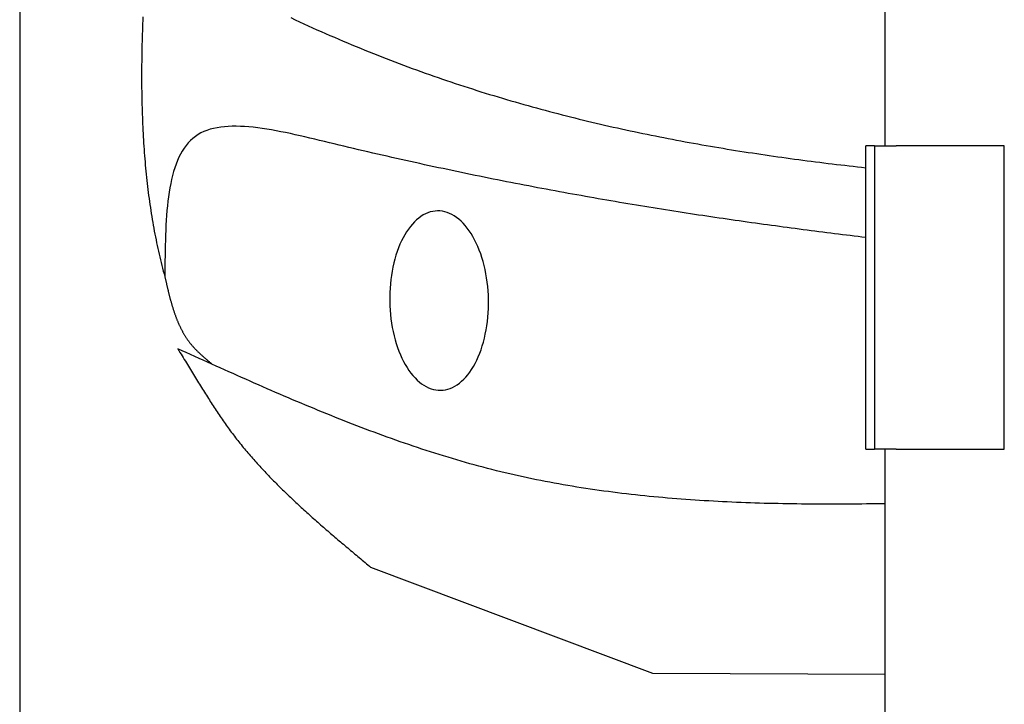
# Model space of a CAD drawing. Extents: x 1067 to 6773, y 5791 to 11816.
# Tile 3 of 56: x 1073 to 1528, y 8450 to 8766. Entities that reach past the tile are written whole.
import ezdxf

# ---------------------------------------------------------------- set-up
doc = ezdxf.new("R2010")
doc.units = 0
doc.layers.get('0').update_dxf_attribs({"linetype": 'CONTINUOUS'})
doc.layers.add('CAR', color=10, linetype='CONTINUOUS')

msp = doc.modelspace()

# ---------------------------------------------------------------- linework, layer by layer
for p, q in [((1072.77, 11315.9), (1072.77, 5965.9)), ((1472.77, 8708.02), (1472.77, 10533.02)), ((1467.77, 8708.02), (1463.77, 8708.02)), ((1463.77, 8568.02), (1463.77, 8708.02)), ((1467.77, 8708.02), (1477.77, 8708.02)), ((1467.77, 8708.02), (1467.77, 8568.02)), ((1527.77, 8708.02), (1477.77, 8708.02)), ((1527.77, 8568.02), (1527.77, 8708.02)), ((1463.77, 8568.02), (1467.77, 8568.02)), ((1477.77, 8568.02), (1467.77, 8568.02)), ((1472.77, 8027.85), (1472.77, 8568.02)), ((1477.77, 8568.02), (1527.77, 8568.02))]:
    msp.add_line(p, q)
at = {"layer": 'CAR'}
for p, q in [((1365.4, 8464.39), (1235.05, 8513.38)), ((1472.77, 8463.81), (1365.4, 8464.39))]:
    msp.add_line(p, q, dxfattribs=at)
for points in [[(1129.67, 8767.62, 0), (1129.61, 8766.02, 0), (1129.55, 8764.42, 0), (1129.5, 8762.82, 0), (1129.45, 8761.22, 0), (1129.4, 8759.63, 0), (1129.36, 8758.05, 0), (1129.31, 8756.46, 0), (1129.28, 8754.88, 0), (1129.24, 8753.31, 0), (1129.21, 8751.74, 0), (1129.19, 8750.17, 0), (1129.17, 8748.61, 0), (1129.15, 8747.05, 0), (1129.13, 8745.49, 0), (1129.12, 8743.94, 0), (1129.12, 8742.39, 0), (1129.11, 8740.85, 0), (1129.12, 8739.31, 0), (1129.12, 8737.77, 0), (1129.13, 8736.24, 0), (1129.14, 8734.71, 0), (1129.16, 8733.19, 0), (1129.18, 8731.67, 0), (1129.21, 8730.15, 0), (1129.24, 8728.64, 0), (1129.27, 8727.13, 0), (1129.31, 8725.62, 0), (1129.36, 8724.12, 0), (1129.41, 8722.62, 0), (1129.46, 8721.13, 0), (1129.52, 8719.64, 0), (1129.58, 8718.16, 0), (1129.64, 8716.68, 0), (1129.72, 8715.2, 0), (1129.79, 8713.72, 0), (1129.87, 8712.25, 0), (1129.96, 8710.79, 0), (1130.05, 8709.33, 0), (1130.14, 8707.87, 0), (1130.24, 8706.42, 0), (1130.35, 8704.97, 0), (1130.46, 8703.52, 0), (1130.58, 8702.08, 0), (1130.7, 8700.64, 0), (1130.82, 8699.21, 0), (1130.95, 8697.78, 0), (1131.09, 8696.35, 0), (1131.23, 8694.93, 0), (1131.38, 8693.51, 0), (1131.53, 8692.09, 0), (1131.69, 8690.68, 0), (1131.85, 8689.28, 0), (1132.02, 8687.88, 0), (1132.19, 8686.48, 0), (1132.37, 8685.08, 0), (1132.56, 8683.69, 0), (1132.75, 8682.31, 0), (1132.95, 8680.92, 0), (1133.15, 8679.55, 0), (1133.36, 8678.17, 0), (1133.57, 8676.8, 0), (1133.79, 8675.44, 0), (1134.02, 8674.07, 0), (1134.25, 8672.71, 0), (1134.49, 8671.36, 0), (1134.73, 8670.01, 0), (1134.98, 8668.66, 0), (1135.24, 8667.32, 0), (1135.5, 8665.98, 0), (1135.77, 8664.65, 0), (1136.05, 8663.32, 0), (1136.33, 8661.99, 0), (1136.62, 8660.67, 0), (1136.91, 8659.35, 0), (1137.21, 8658.04, 0), (1137.52, 8656.73, 0), (1137.83, 8655.42, 0), (1138.15, 8654.12, 0), (1138.48, 8652.83, 0), (1138.81, 8651.53, 0), (1139.15, 8650.24, 0), (1139.5, 8648.96, 0), (1139.85, 8647.68, 0)], [(1198.09, 8767.27, 0), (1200.09, 8766.32, 0), (1202.1, 8765.38, 0), (1204.11, 8764.45, 0), (1206.12, 8763.53, 0), (1208.13, 8762.62, 0), (1210.14, 8761.72, 0), (1212.15, 8760.82, 0), (1214.16, 8759.94, 0), (1216.17, 8759.06, 0), (1218.18, 8758.19, 0), (1220.18, 8757.33, 0), (1222.19, 8756.47, 0), (1224.19, 8755.62, 0), (1226.2, 8754.79, 0), (1228.2, 8753.96, 0), (1230.2, 8753.13, 0), (1232.2, 8752.32, 0), (1234.2, 8751.51, 0), (1236.2, 8750.71, 0), (1238.2, 8749.92, 0), (1240.2, 8749.13, 0), (1242.2, 8748.36, 0), (1244.19, 8747.59, 0), (1246.19, 8746.82, 0), (1248.18, 8746.07, 0), (1250.18, 8745.32, 0), (1252.17, 8744.58, 0), (1254.16, 8743.85, 0), (1256.16, 8743.12, 0), (1258.15, 8742.4, 0), (1260.14, 8741.69, 0), (1262.13, 8740.99, 0), (1264.11, 8740.29, 0), (1266.1, 8739.6, 0), (1268.09, 8738.92, 0), (1270.07, 8738.24, 0), (1272.06, 8737.57, 0), (1274.04, 8736.91, 0), (1276.03, 8736.25, 0), (1278.01, 8735.6, 0), (1279.99, 8734.96, 0), (1281.98, 8734.32, 0), (1283.96, 8733.7, 0), (1285.94, 8733.07, 0), (1287.92, 8732.46, 0), (1289.9, 8731.85, 0), (1291.87, 8731.24, 0), (1293.85, 8730.65, 0), (1295.83, 8730.05, 0), (1297.8, 8729.47, 0), (1299.78, 8728.89, 0), (1301.75, 8728.32, 0), (1303.73, 8727.75, 0), (1305.7, 8727.19, 0), (1307.67, 8726.64, 0), (1309.65, 8726.09, 0), (1311.62, 8725.55, 0), (1313.59, 8725.01, 0), (1315.56, 8724.48, 0), (1317.53, 8723.96, 0), (1319.5, 8723.44, 0), (1321.47, 8722.93, 0), (1323.43, 8722.42, 0), (1325.4, 8721.92, 0), (1327.37, 8721.42, 0), (1329.33, 8720.93, 0), (1331.3, 8720.45, 0), (1333.26, 8719.97, 0), (1335.23, 8719.49, 0), (1337.19, 8719.02, 0), (1339.15, 8718.56, 0), (1341.11, 8718.1, 0), (1343.08, 8717.65, 0), (1345.04, 8717.2, 0), (1347, 8716.76, 0), (1348.96, 8716.32, 0), (1350.92, 8715.89, 0), (1352.87, 8715.46, 0), (1354.83, 8715.04, 0), (1356.79, 8714.62, 0), (1358.75, 8714.21, 0), (1360.7, 8713.8, 0), (1362.66, 8713.4, 0), (1364.62, 8713, 0), (1366.57, 8712.61, 0), (1368.53, 8712.22, 0), (1370.48, 8711.84, 0), (1372.43, 8711.46, 0), (1374.39, 8711.08, 0), (1376.34, 8710.71, 0), (1378.29, 8710.35, 0), (1380.24, 8709.98, 0), (1382.19, 8709.63, 0), (1384.14, 8709.27, 0), (1386.09, 8708.93, 0), (1388.04, 8708.58, 0), (1389.99, 8708.24, 0), (1391.94, 8707.9, 0), (1393.89, 8707.57, 0), (1395.84, 8707.24, 0), (1397.79, 8706.92, 0), (1399.73, 8706.6, 0), (1401.68, 8706.28, 0), (1403.63, 8705.97, 0), (1405.57, 8705.66, 0), (1407.52, 8705.36, 0), (1409.46, 8705.06, 0), (1411.41, 8704.76, 0), (1413.35, 8704.47, 0), (1415.29, 8704.18, 0), (1417.24, 8703.89, 0), (1419.18, 8703.61, 0), (1421.12, 8703.33, 0), (1423.07, 8703.05, 0), (1425.01, 8702.78, 0), (1426.95, 8702.51, 0), (1428.89, 8702.24, 0), (1430.83, 8701.98, 0), (1432.77, 8701.72, 0), (1434.71, 8701.46, 0), (1436.65, 8701.21, 0), (1438.59, 8700.96, 0), (1440.53, 8700.71, 0), (1442.47, 8700.47, 0), (1444.41, 8700.22, 0), (1446.35, 8699.98, 0), (1448.28, 8699.75, 0), (1450.22, 8699.52, 0), (1452.16, 8699.28, 0), (1454.09, 8699.06, 0), (1456.03, 8698.83, 0), (1457.97, 8698.61, 0), (1459.9, 8698.39, 0), (1461.84, 8698.17, 0), (1463.77, 8697.96, 0)], [(1463.77, 8665.72, 0), (1461.98, 8665.93, 0), (1460.18, 8666.15, 0), (1458.38, 8666.37, 0), (1456.58, 8666.59, 0), (1454.78, 8666.81, 0), (1452.97, 8667.03, 0), (1451.16, 8667.26, 0), (1449.36, 8667.48, 0), (1447.55, 8667.71, 0), (1445.73, 8667.94, 0), (1443.92, 8668.17, 0), (1442.1, 8668.4, 0), (1440.28, 8668.63, 0), (1438.46, 8668.86, 0), (1436.64, 8669.1, 0), (1434.81, 8669.34, 0), (1432.99, 8669.57, 0), (1431.16, 8669.81, 0), (1429.33, 8670.06, 0), (1427.49, 8670.3, 0), (1425.66, 8670.54, 0), (1423.82, 8670.79, 0), (1421.98, 8671.04, 0), (1420.13, 8671.29, 0), (1418.29, 8671.54, 0), (1416.44, 8671.79, 0), (1414.59, 8672.05, 0), (1412.73, 8672.31, 0), (1410.88, 8672.57, 0), (1409.02, 8672.83, 0), (1407.16, 8673.09, 0), (1405.3, 8673.35, 0), (1403.43, 8673.62, 0), (1401.56, 8673.89, 0), (1399.69, 8674.16, 0), (1397.81, 8674.43, 0), (1395.94, 8674.71, 0), (1394.05, 8674.98, 0), (1392.17, 8675.26, 0), (1390.29, 8675.54, 0), (1388.4, 8675.82, 0), (1386.5, 8676.11, 0), (1384.61, 8676.4, 0), (1382.71, 8676.69, 0), (1380.81, 8676.98, 0), (1378.9, 8677.27, 0), (1377, 8677.57, 0), (1375.09, 8677.86, 0), (1373.17, 8678.16, 0), (1371.25, 8678.47, 0), (1369.33, 8678.77, 0), (1367.41, 8679.08, 0), (1365.48, 8679.39, 0), (1363.55, 8679.7, 0), (1361.62, 8680.02, 0), (1359.68, 8680.33, 0), (1357.74, 8680.65, 0), (1355.8, 8680.98, 0), (1353.85, 8681.3, 0), (1351.9, 8681.63, 0), (1349.94, 8681.96, 0), (1347.98, 8682.29, 0), (1346.02, 8682.63, 0), (1344.06, 8682.96, 0), (1342.09, 8683.3, 0), (1340.11, 8683.65, 0), (1338.14, 8683.99, 0), (1336.15, 8684.34, 0), (1334.17, 8684.69, 0), (1332.18, 8685.05, 0), (1330.19, 8685.4, 0), (1328.19, 8685.76, 0), (1326.19, 8686.12, 0), (1324.19, 8686.49, 0), (1322.18, 8686.86, 0), (1320.16, 8687.23, 0), (1318.15, 8687.6, 0), (1316.13, 8687.98, 0), (1314.1, 8688.36, 0), (1312.07, 8688.74, 0), (1310.04, 8689.13, 0), (1308, 8689.52, 0), (1305.96, 8689.91, 0), (1303.91, 8690.31, 0), (1301.86, 8690.7, 0), (1299.8, 8691.11, 0), (1297.75, 8691.51, 0), (1295.68, 8691.92, 0), (1293.61, 8692.33, 0), (1291.54, 8692.74, 0), (1289.46, 8693.16, 0), (1287.38, 8693.58, 0), (1285.29, 8694.01, 0), (1283.2, 8694.43, 0), (1281.1, 8694.87, 0), (1279, 8695.3, 0), (1276.9, 8695.74, 0), (1274.79, 8696.18, 0), (1272.67, 8696.62, 0), (1270.55, 8697.07, 0), (1268.43, 8697.52, 0), (1266.3, 8697.98, 0), (1264.16, 8698.44, 0), (1262.02, 8698.9, 0), (1259.88, 8699.36, 0), (1257.73, 8699.83, 0), (1255.57, 8700.31, 0), (1253.41, 8700.78, 0), (1251.24, 8701.26, 0), (1249.07, 8701.75, 0), (1246.9, 8702.24, 0), (1244.72, 8702.73, 0), (1242.53, 8703.22, 0), (1240.34, 8703.72, 0), (1238.14, 8704.22, 0), (1235.94, 8704.73, 0), (1233.73, 8705.24, 0), (1231.52, 8705.75, 0), (1229.3, 8706.27, 0), (1227.08, 8706.8, 0), (1224.85, 8707.32, 0), (1222.61, 8707.85, 0), (1220.37, 8708.39, 0), (1218.13, 8708.92, 0), (1215.87, 8709.47, 0), (1213.62, 8710.01, 0), (1211.36, 8710.56, 0), (1209.09, 8711.1, 0), (1206.84, 8711.64, 0), (1204.58, 8712.17, 0), (1202.33, 8712.69, 0), (1200.09, 8713.2, 0), (1197.86, 8713.69, 0), (1195.65, 8714.16, 0), (1193.45, 8714.6, 0), (1191.27, 8715.02, 0), (1189.11, 8715.41, 0), (1186.97, 8715.77, 0), (1184.86, 8716.09, 0), (1182.77, 8716.37, 0), (1180.72, 8716.62, 0), (1178.7, 8716.81, 0), (1176.71, 8716.97, 0), (1174.77, 8717.07, 0), (1172.86, 8717.11, 0), (1170.99, 8717.1, 0), (1169.17, 8717.04, 0), (1167.4, 8716.91, 0), (1165.67, 8716.71, 0), (1164, 8716.45, 0), (1162.38, 8716.11, 0), (1160.82, 8715.7, 0), (1159.32, 8715.22, 0), (1157.88, 8714.65, 0), (1156.5, 8714, 0), (1155.19, 8713.26, 0), (1153.95, 8712.43, 0), (1152.77, 8711.52, 0), (1151.67, 8710.51, 0), (1150.63, 8709.42, 0), (1149.65, 8708.24, 0), (1148.74, 8706.99, 0), (1147.89, 8705.66, 0), (1147.09, 8704.25, 0), (1146.35, 8702.77, 0), (1145.66, 8701.22, 0), (1145.03, 8699.6, 0), (1144.44, 8697.92, 0), (1143.9, 8696.18, 0), (1143.41, 8694.38, 0), (1142.96, 8692.52, 0), (1142.55, 8690.61, 0), (1142.18, 8688.65, 0), (1141.84, 8686.64, 0), (1141.55, 8684.58, 0), (1141.28, 8682.48, 0), (1141.05, 8680.34, 0), (1140.84, 8678.17, 0), (1140.66, 8675.95, 0), (1140.51, 8673.71, 0), (1140.38, 8671.44, 0), (1140.26, 8669.14, 0), (1140.17, 8666.81, 0), (1140.1, 8664.47, 0), (1140.03, 8662.1, 0), (1139.99, 8659.72, 0), (1139.95, 8657.33, 0), (1139.92, 8654.93, 0), (1139.89, 8652.51, 0), (1139.87, 8650.1, 0), (1139.85, 8647.68, 0)], [(1265.87, 8678.02, 0), (1264.75, 8677.95, 0), (1263.63, 8677.78, 0), (1262.53, 8677.51, 0), (1261.43, 8677.15, 0), (1260.34, 8676.68, 0), (1259.27, 8676.12, 0), (1258.22, 8675.46, 0), (1257.19, 8674.71, 0), (1256.18, 8673.87, 0), (1255.19, 8672.94, 0), (1254.24, 8671.92, 0), (1253.31, 8670.82, 0), (1252.41, 8669.63, 0), (1251.55, 8668.36, 0), (1250.73, 8667.02, 0), (1249.94, 8665.6, 0), (1249.19, 8664.12, 0), (1248.49, 8662.57, 0), (1247.83, 8660.95, 0), (1247.21, 8659.28, 0), (1246.64, 8657.55, 0), (1246.12, 8655.77, 0), (1245.65, 8653.95, 0), (1245.23, 8652.08, 0), (1244.86, 8650.17, 0), (1244.54, 8648.24, 0), (1244.28, 8646.27, 0), (1244.06, 8644.28, 0), (1243.91, 8642.28, 0), (1243.81, 8640.26, 0), (1243.76, 8638.23, 0), (1243.77, 8636.2, 0), (1243.83, 8634.16, 0), (1243.95, 8632.14, 0), (1244.12, 8630.12, 0), (1244.35, 8628.12, 0), (1244.63, 8626.14, 0), (1244.96, 8624.19, 0), (1245.34, 8622.26, 0), (1245.78, 8620.37, 0), (1246.27, 8618.52, 0), (1246.8, 8616.71, 0), (1247.39, 8614.96, 0), (1248.02, 8613.25, 0), (1248.69, 8611.6, 0), (1249.41, 8610.01, 0), (1250.16, 8608.48, 0), (1250.96, 8607.02, 0), (1251.8, 8605.63, 0), (1252.67, 8604.32, 0), (1253.58, 8603.08, 0), (1254.51, 8601.93, 0), (1255.48, 8600.86, 0), (1256.47, 8599.87, 0), (1257.49, 8598.98, 0), (1258.52, 8598.17, 0), (1259.58, 8597.46, 0), (1260.66, 8596.84, 0), (1261.75, 8596.31, 0), (1262.85, 8595.89, 0), (1263.96, 8595.56, 0), (1265.07, 8595.33, 0), (1266.19, 8595.2, 0), (1267.31, 8595.17, 0), (1268.43, 8595.24, 0), (1269.55, 8595.41, 0), (1270.65, 8595.68, 0), (1271.75, 8596.04, 0), (1272.84, 8596.51, 0), (1273.91, 8597.07, 0), (1274.96, 8597.72, 0), (1275.99, 8598.47, 0), (1277, 8599.32, 0), (1277.99, 8600.25, 0), (1278.94, 8601.27, 0), (1279.87, 8602.37, 0), (1280.77, 8603.56, 0), (1281.63, 8604.82, 0), (1282.45, 8606.17, 0), (1283.24, 8607.58, 0), (1283.99, 8609.07, 0), (1284.69, 8610.62, 0), (1285.35, 8612.24, 0), (1285.97, 8613.91, 0), (1286.54, 8615.64, 0), (1287.06, 8617.42, 0), (1287.53, 8619.24, 0), (1287.95, 8621.11, 0), (1288.32, 8623.01, 0), (1288.64, 8624.95, 0), (1288.91, 8626.91, 0), (1289.12, 8628.9, 0), (1289.27, 8630.91, 0), (1289.38, 8632.93, 0), (1289.42, 8634.96, 0), (1289.41, 8636.99, 0), (1289.35, 8639.02, 0), (1289.23, 8641.05, 0), (1289.06, 8643.07, 0), (1288.83, 8645.07, 0), (1288.55, 8647.05, 0), (1288.22, 8649, 0), (1287.84, 8650.92, 0), (1287.4, 8652.81, 0), (1286.91, 8654.67, 0), (1286.38, 8656.47, 0), (1285.8, 8658.23, 0), (1285.17, 8659.94, 0), (1284.49, 8661.59, 0), (1283.78, 8663.18, 0), (1283.02, 8664.71, 0), (1282.22, 8666.17, 0), (1281.38, 8667.56, 0), (1280.51, 8668.87, 0), (1279.61, 8670.1, 0), (1278.67, 8671.26, 0), (1277.7, 8672.33, 0), (1276.71, 8673.32, 0), (1275.7, 8674.21, 0), (1274.66, 8675.02, 0), (1273.6, 8675.73, 0), (1272.52, 8676.35, 0), (1271.44, 8676.87, 0), (1270.33, 8677.3, 0), (1269.22, 8677.63, 0), (1268.11, 8677.86, 0), (1266.99, 8677.99, 0), (1265.87, 8678.02, 0)], [(1139.85, 8647.68, 0), (1139.92, 8647.37, 0), (1139.99, 8647.07, 0), (1140.06, 8646.77, 0), (1140.13, 8646.46, 0), (1140.2, 8646.16, 0), (1140.26, 8645.86, 0), (1140.33, 8645.56, 0), (1140.4, 8645.25, 0), (1140.47, 8644.95, 0), (1140.54, 8644.65, 0), (1140.61, 8644.35, 0), (1140.68, 8644.04, 0), (1140.75, 8643.74, 0), (1140.82, 8643.44, 0), (1140.89, 8643.14, 0), (1140.96, 8642.84, 0), (1141.03, 8642.53, 0), (1141.1, 8642.23, 0), (1141.17, 8641.93, 0), (1141.25, 8641.63, 0), (1141.32, 8641.33, 0), (1141.39, 8641.03, 0), (1141.46, 8640.73, 0), (1141.54, 8640.43, 0), (1141.61, 8640.13, 0), (1141.69, 8639.83, 0), (1141.76, 8639.53, 0), (1141.84, 8639.24, 0), (1141.91, 8638.94, 0), (1141.99, 8638.64, 0), (1142.07, 8638.34, 0), (1142.14, 8638.05, 0), (1142.22, 8637.75, 0), (1142.3, 8637.45, 0), (1142.38, 8637.16, 0), (1142.46, 8636.86, 0), (1142.54, 8636.57, 0), (1142.62, 8636.27, 0), (1142.7, 8635.98, 0), (1142.79, 8635.69, 0), (1142.87, 8635.39, 0), (1142.95, 8635.1, 0), (1143.04, 8634.81, 0), (1143.12, 8634.52, 0), (1143.21, 8634.23, 0), (1143.3, 8633.94, 0), (1143.39, 8633.65, 0), (1143.48, 8633.36, 0), (1143.57, 8633.07, 0), (1143.66, 8632.78, 0), (1143.75, 8632.49, 0), (1143.84, 8632.21, 0), (1143.93, 8631.92, 0), (1144.03, 8631.63, 0), (1144.12, 8631.35, 0), (1144.22, 8631.07, 0), (1144.32, 8630.78, 0), (1144.42, 8630.5, 0), (1144.52, 8630.22, 0), (1144.62, 8629.94, 0), (1144.72, 8629.66, 0), (1144.82, 8629.38, 0), (1144.92, 8629.1, 0), (1145.03, 8628.82, 0), (1145.14, 8628.54, 0), (1145.24, 8628.27, 0), (1145.35, 8627.99, 0), (1145.46, 8627.71, 0), (1145.57, 8627.44, 0), (1145.69, 8627.17, 0), (1145.8, 8626.89, 0), (1145.91, 8626.62, 0), (1146.03, 8626.35, 0), (1146.15, 8626.08, 0), (1146.27, 8625.81, 0), (1146.39, 8625.55, 0), (1146.51, 8625.28, 0), (1146.63, 8625.01, 0), (1146.76, 8624.75, 0), (1146.88, 8624.48, 0), (1147.01, 8624.22, 0), (1147.14, 8623.96, 0), (1147.27, 8623.7, 0), (1147.4, 8623.44, 0), (1147.53, 8623.18, 0), (1147.67, 8622.92, 0), (1147.8, 8622.66, 0), (1147.94, 8622.41, 0), (1148.08, 8622.15, 0), (1148.22, 8621.9, 0), (1148.37, 8621.65, 0), (1148.51, 8621.39, 0), (1148.66, 8621.14, 0), (1148.8, 8620.89, 0), (1148.95, 8620.65, 0), (1149.11, 8620.4, 0), (1149.26, 8620.15, 0), (1149.41, 8619.91, 0), (1149.57, 8619.67, 0), (1149.73, 8619.42, 0), (1149.89, 8619.18, 0), (1150.05, 8618.94, 0), (1150.21, 8618.7, 0), (1150.38, 8618.47, 0), (1150.55, 8618.23, 0), (1150.72, 8618, 0), (1150.89, 8617.76, 0), (1151.06, 8617.53, 0), (1151.24, 8617.3, 0), (1151.41, 8617.07, 0), (1151.59, 8616.84, 0), (1151.77, 8616.62, 0), (1151.96, 8616.39, 0), (1152.14, 8616.17, 0), (1152.33, 8615.95, 0), (1152.52, 8615.72, 0), (1152.71, 8615.5, 0), (1152.9, 8615.29, 0), (1153.1, 8615.07, 0), (1153.3, 8614.85, 0), (1153.5, 8614.64, 0), (1153.7, 8614.43, 0), (1153.9, 8614.21, 0), (1154.1, 8614, 0), (1154.31, 8613.79, 0), (1154.51, 8613.58, 0), (1154.72, 8613.37, 0), (1154.93, 8613.17, 0), (1155.14, 8612.96, 0), (1155.36, 8612.76, 0), (1155.57, 8612.55, 0), (1155.79, 8612.35, 0), (1156, 8612.15, 0), (1156.22, 8611.94, 0), (1156.44, 8611.74, 0), (1156.66, 8611.54, 0), (1156.88, 8611.34, 0), (1157.1, 8611.14, 0), (1157.33, 8610.95, 0), (1157.55, 8610.75, 0), (1157.77, 8610.55, 0), (1158, 8610.35, 0), (1158.23, 8610.16, 0), (1158.45, 8609.96, 0), (1158.68, 8609.77, 0), (1158.91, 8609.57, 0), (1159.14, 8609.38, 0), (1159.37, 8609.19, 0), (1159.6, 8608.99, 0), (1159.83, 8608.8, 0), (1160.06, 8608.61, 0), (1160.29, 8608.41, 0), (1160.52, 8608.22, 0), (1160.76, 8608.03, 0), (1160.99, 8607.84, 0), (1161.22, 8607.64, 0), (1161.45, 8607.45, 0), (1161.68, 8607.26, 0), (1161.92, 8607.07, 0)], [(1145.83, 8614.33, 0), (1146.34, 8613.5, 0), (1146.85, 8612.68, 0), (1147.35, 8611.87, 0), (1147.85, 8611.05, 0), (1148.35, 8610.25, 0), (1148.84, 8609.44, 0), (1149.33, 8608.64, 0), (1149.82, 8607.85, 0), (1150.3, 8607.06, 0), (1150.78, 8606.28, 0), (1151.26, 8605.5, 0), (1151.73, 8604.72, 0), (1152.2, 8603.95, 0), (1152.67, 8603.18, 0), (1153.14, 8602.41, 0), (1153.6, 8601.65, 0), (1154.06, 8600.9, 0), (1154.52, 8600.15, 0), (1154.98, 8599.4, 0), (1155.44, 8598.65, 0), (1155.9, 8597.91, 0), (1156.35, 8597.18, 0), (1156.81, 8596.44, 0), (1157.26, 8595.71, 0), (1157.71, 8594.99, 0), (1158.16, 8594.26, 0), (1158.61, 8593.54, 0), (1159.06, 8592.83, 0), (1159.51, 8592.11, 0), (1159.96, 8591.41, 0), (1160.41, 8590.7, 0), (1160.86, 8590, 0), (1161.31, 8589.29, 0), (1161.76, 8588.6, 0), (1162.21, 8587.9, 0), (1162.66, 8587.21, 0), (1163.11, 8586.52, 0), (1163.56, 8585.84, 0), (1164.02, 8585.15, 0), (1164.47, 8584.47, 0), (1164.93, 8583.79, 0), (1165.39, 8583.12, 0), (1165.85, 8582.45, 0), (1166.31, 8581.77, 0), (1166.77, 8581.11, 0), (1167.24, 8580.44, 0), (1167.71, 8579.78, 0), (1168.18, 8579.11, 0), (1168.65, 8578.46, 0), (1169.13, 8577.8, 0), (1169.6, 8577.14, 0), (1170.09, 8576.49, 0), (1170.57, 8575.84, 0), (1171.06, 8575.19, 0), (1171.55, 8574.54, 0), (1172.04, 8573.89, 0), (1172.54, 8573.25, 0), (1173.04, 8572.6, 0), (1173.54, 8571.96, 0), (1174.05, 8571.32, 0), (1174.56, 8570.68, 0), (1175.08, 8570.05, 0), (1175.59, 8569.41, 0), (1176.11, 8568.78, 0), (1176.64, 8568.15, 0), (1177.16, 8567.52, 0), (1177.69, 8566.89, 0), (1178.23, 8566.26, 0), (1178.76, 8565.63, 0), (1179.3, 8565.01, 0), (1179.84, 8564.39, 0), (1180.38, 8563.77, 0), (1180.93, 8563.15, 0), (1181.48, 8562.53, 0), (1182.03, 8561.91, 0), (1182.59, 8561.29, 0), (1183.15, 8560.68, 0), (1183.71, 8560.07, 0), (1184.27, 8559.46, 0), (1184.84, 8558.85, 0), (1185.41, 8558.24, 0), (1185.98, 8557.63, 0), (1186.55, 8557.02, 0), (1187.13, 8556.42, 0), (1187.71, 8555.81, 0), (1188.29, 8555.21, 0), (1188.87, 8554.61, 0), (1189.46, 8554.01, 0), (1190.05, 8553.41, 0), (1190.64, 8552.81, 0), (1191.23, 8552.21, 0), (1191.82, 8551.62, 0), (1192.42, 8551.02, 0), (1193.02, 8550.43, 0), (1193.62, 8549.84, 0), (1194.23, 8549.24, 0), (1194.83, 8548.65, 0), (1195.44, 8548.06, 0), (1196.05, 8547.48, 0), (1196.66, 8546.89, 0), (1197.27, 8546.3, 0), (1197.89, 8545.72, 0), (1198.51, 8545.13, 0), (1199.13, 8544.55, 0), (1199.75, 8543.96, 0), (1200.37, 8543.38, 0), (1200.99, 8542.8, 0), (1201.62, 8542.22, 0), (1202.25, 8541.64, 0), (1202.88, 8541.06, 0), (1203.51, 8540.49, 0), (1204.14, 8539.91, 0), (1204.78, 8539.33, 0), (1205.41, 8538.76, 0), (1206.05, 8538.18, 0), (1206.69, 8537.61, 0), (1207.33, 8537.04, 0), (1207.97, 8536.46, 0), (1208.61, 8535.89, 0), (1209.26, 8535.32, 0), (1209.9, 8534.75, 0), (1210.55, 8534.18, 0), (1211.2, 8533.61, 0), (1211.85, 8533.04, 0), (1212.5, 8532.47, 0), (1213.15, 8531.91, 0), (1213.8, 8531.34, 0), (1214.45, 8530.77, 0), (1215.11, 8530.21, 0), (1215.76, 8529.64, 0), (1216.42, 8529.08, 0), (1217.08, 8528.51, 0), (1217.73, 8527.95, 0), (1218.39, 8527.38, 0), (1219.05, 8526.82, 0), (1219.71, 8526.26, 0), (1220.37, 8525.69, 0), (1221.04, 8525.13, 0), (1221.7, 8524.57, 0), (1222.36, 8524.01, 0), (1223.03, 8523.45, 0), (1223.69, 8522.89, 0), (1224.36, 8522.33, 0), (1225.02, 8521.77, 0), (1225.69, 8521.21, 0), (1226.36, 8520.65, 0), (1227.02, 8520.09, 0), (1227.69, 8519.53, 0), (1228.36, 8518.97, 0), (1229.03, 8518.41, 0), (1229.69, 8517.85, 0), (1230.36, 8517.29, 0), (1231.03, 8516.73, 0), (1231.7, 8516.17, 0), (1232.37, 8515.61, 0), (1233.04, 8515.06, 0), (1233.71, 8514.5, 0), (1234.38, 8513.94, 0), (1235.05, 8513.38, 0)], [(1472.77, 8542.78, 0), (1470.61, 8542.74, 0), (1468.46, 8542.71, 0), (1466.3, 8542.68, 0), (1464.14, 8542.66, 0), (1461.98, 8542.63, 0), (1459.82, 8542.61, 0), (1457.67, 8542.6, 0), (1455.51, 8542.58, 0), (1453.36, 8542.57, 0), (1451.2, 8542.56, 0), (1449.05, 8542.56, 0), (1446.89, 8542.56, 0), (1444.74, 8542.56, 0), (1442.59, 8542.56, 0), (1440.44, 8542.57, 0), (1438.29, 8542.59, 0), (1436.14, 8542.6, 0), (1433.99, 8542.62, 0), (1431.84, 8542.65, 0), (1429.7, 8542.68, 0), (1427.55, 8542.71, 0), (1425.41, 8542.75, 0), (1423.26, 8542.79, 0), (1421.12, 8542.84, 0), (1418.98, 8542.89, 0), (1416.84, 8542.94, 0), (1414.7, 8543.01, 0), (1412.56, 8543.07, 0), (1410.42, 8543.14, 0), (1408.28, 8543.22, 0), (1406.15, 8543.3, 0), (1404.01, 8543.38, 0), (1401.88, 8543.48, 0), (1399.75, 8543.57, 0), (1397.62, 8543.68, 0), (1395.49, 8543.78, 0), (1393.36, 8543.9, 0), (1391.23, 8544.02, 0), (1389.11, 8544.14, 0), (1386.98, 8544.28, 0), (1384.86, 8544.41, 0), (1382.74, 8544.56, 0), (1380.62, 8544.71, 0), (1378.5, 8544.87, 0), (1376.38, 8545.03, 0), (1374.26, 8545.2, 0), (1372.15, 8545.38, 0), (1370.04, 8545.56, 0), (1367.92, 8545.75, 0), (1365.81, 8545.95, 0), (1363.71, 8546.16, 0), (1361.6, 8546.37, 0), (1359.49, 8546.59, 0), (1357.39, 8546.81, 0), (1355.29, 8547.05, 0), (1353.18, 8547.29, 0), (1351.09, 8547.54, 0), (1348.99, 8547.8, 0), (1346.89, 8548.06, 0), (1344.8, 8548.33, 0), (1342.7, 8548.61, 0), (1340.61, 8548.9, 0), (1338.52, 8549.2, 0), (1336.44, 8549.51, 0), (1334.35, 8549.82, 0), (1332.27, 8550.14, 0), (1330.19, 8550.47, 0), (1328.11, 8550.81, 0), (1326.03, 8551.16, 0), (1323.95, 8551.52, 0), (1321.88, 8551.89, 0), (1319.81, 8552.26, 0), (1317.74, 8552.65, 0), (1315.67, 8553.04, 0), (1313.6, 8553.45, 0), (1311.54, 8553.86, 0), (1309.48, 8554.28, 0), (1307.42, 8554.71, 0), (1305.36, 8555.16, 0), (1303.3, 8555.61, 0), (1301.25, 8556.07, 0), (1299.2, 8556.54, 0), (1297.15, 8557.02, 0), (1295.1, 8557.51, 0), (1293.05, 8558.02, 0), (1291.01, 8558.53, 0), (1288.97, 8559.05, 0), (1286.93, 8559.59, 0), (1284.9, 8560.13, 0), (1282.86, 8560.68, 0), (1280.83, 8561.24, 0), (1278.8, 8561.81, 0), (1276.77, 8562.39, 0), (1274.75, 8562.98, 0), (1272.72, 8563.58, 0), (1270.7, 8564.19, 0), (1268.68, 8564.81, 0), (1266.66, 8565.43, 0), (1264.64, 8566.07, 0), (1262.63, 8566.71, 0), (1260.61, 8567.36, 0), (1258.6, 8568.02, 0), (1256.59, 8568.68, 0), (1254.59, 8569.36, 0), (1252.58, 8570.04, 0), (1250.57, 8570.73, 0), (1248.57, 8571.42, 0), (1246.57, 8572.13, 0), (1244.57, 8572.84, 0), (1242.57, 8573.56, 0), (1240.57, 8574.28, 0), (1238.58, 8575.01, 0), (1236.58, 8575.75, 0), (1234.59, 8576.49, 0), (1232.6, 8577.24, 0), (1230.61, 8578, 0), (1228.62, 8578.76, 0), (1226.63, 8579.53, 0), (1224.64, 8580.3, 0), (1222.66, 8581.08, 0), (1220.67, 8581.87, 0), (1218.69, 8582.66, 0), (1216.71, 8583.45, 0), (1214.73, 8584.25, 0), (1212.75, 8585.06, 0), (1210.77, 8585.87, 0), (1208.79, 8586.68, 0), (1206.81, 8587.5, 0), (1204.84, 8588.32, 0), (1202.86, 8589.15, 0), (1200.89, 8589.98, 0), (1198.91, 8590.82, 0), (1196.94, 8591.66, 0), (1194.97, 8592.5, 0), (1193, 8593.35, 0), (1191.03, 8594.2, 0), (1189.06, 8595.05, 0), (1187.09, 8595.9, 0), (1185.12, 8596.76, 0), (1183.15, 8597.62, 0), (1181.18, 8598.49, 0), (1179.22, 8599.35, 0), (1177.25, 8600.22, 0), (1175.28, 8601.09, 0), (1173.32, 8601.97, 0), (1171.35, 8602.84, 0), (1169.39, 8603.72, 0), (1167.42, 8604.6, 0), (1165.46, 8605.48, 0), (1163.5, 8606.36, 0), (1161.53, 8607.24, 0), (1159.57, 8608.13, 0), (1157.61, 8609.01, 0), (1155.64, 8609.9, 0), (1153.68, 8610.78, 0), (1151.72, 8611.67, 0), (1149.76, 8612.56, 0), (1147.79, 8613.44, 0), (1145.83, 8614.33, 0)]]:
    msp.add_polyline3d(points, dxfattribs=at)

doc.saveas('drawing.dxf')
